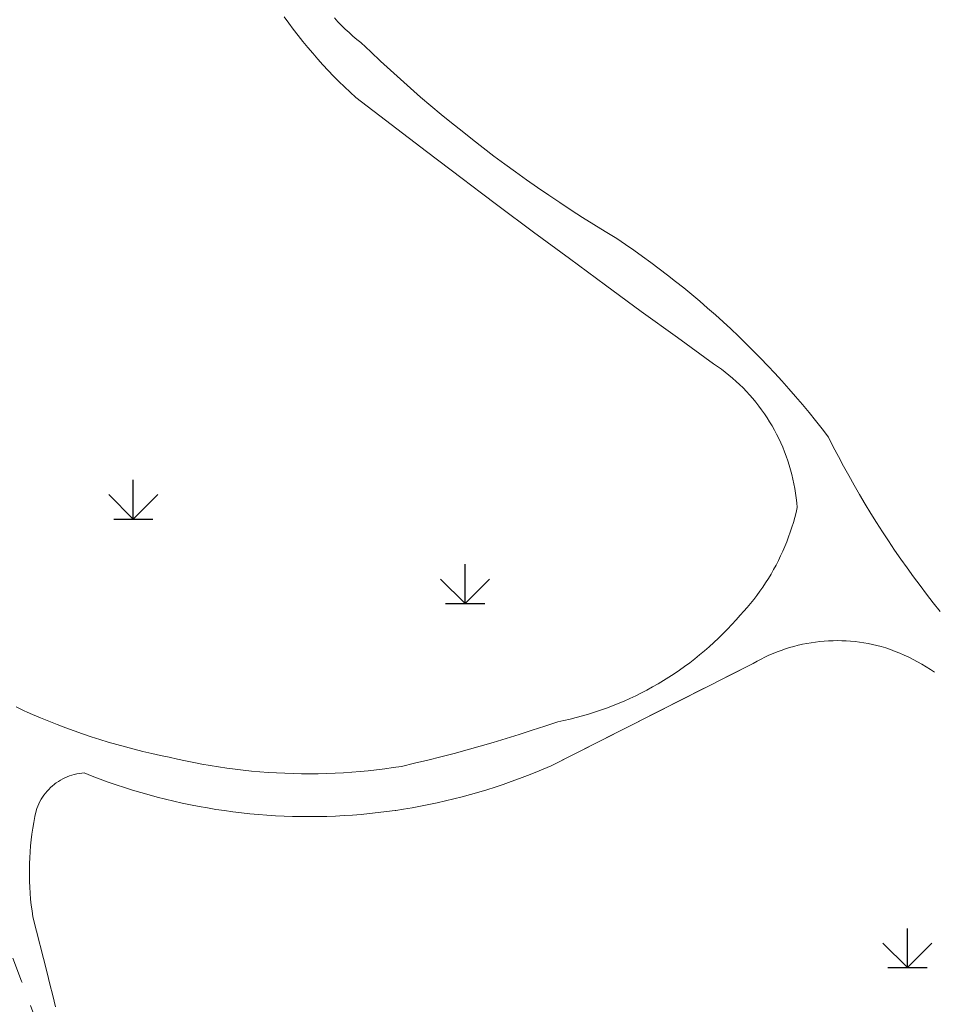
# Model space of a CAD drawing. Extents: x 39508475 to 39522402, y 3783947 to 3795549.
# Tile 192 of 256: x 39518604 to 39518641, y 3790618 to 3790658. Entities that reach past the tile are written whole.
import ezdxf

# ---------------------------------------------------------------- set-up
doc = ezdxf.new("R2010")
doc.units = 0
doc.linetypes.add('X0', pattern=[4, 3, -1])
doc.linetypes.add('X6', pattern=[2, 1, -1])
doc.layers.get('0').update_dxf_attribs({"linetype": 'CONTINUOUS'})
for name, color, linetype in [('DLSS', 4, 'CONTINUOUS'), ('JCDL_ZBM', 3, 'CONTINUOUS'), ('ZBTZ', 3, 'CONTINUOUS')]:
    doc.layers.add(name, color=color, linetype=linetype)
doc.layers.add('JCDL_ZBX_F', color=7, linetype='CONTINUOUS', lineweight=0)

# ---------------------------------------------------------------- blocks, each defined once
blk = doc.blocks.new('gc124')
for p, q in [((0, 0), (0, 1.6)), ((-1, 1), (0, 0)), ((0, 0), (1, 1)), ((-0.8, 0), (0.8, 0))]:
    blk.add_line(p, q)

msp = doc.modelspace()

# ---------------------------------------------------------------- linework, layer by layer
at = {"layer": 'DLSS', "color": 114, "linetype": 'X0', "lineweight": 0, "true_color": 0x009944}
for points in [[(39518614.62019, 3790657.85269), (39518614.80435, 3790657.59725), (39518614.99247, 3790657.34472), (39518615.1845, 3790657.09515), (39518615.3804, 3790656.8486), (39518615.58012, 3790656.60514), (39518615.78361, 3790656.36482), (39518615.99082, 3790656.1277), (39518616.20171, 3790655.89384), (39518616.41621, 3790655.66329), (39518616.63427, 3790655.43612), (39518616.85586, 3790655.21237), (39518617.0809, 3790654.9921), (39518617.30935, 3790654.77537), (39518617.54142, 3790654.56252), (39518618.98519, 3790653.45435), (39518620.43286, 3790652.35128), (39518621.88411, 3790651.25292), (39518622.66824, 3790650.66317), (39518623.33893, 3790650.1593), (39518624.7973, 3790649.07041), (39518626.25921, 3790647.98628), (39518627.72464, 3790646.90691), (39518629.19357, 3790645.83232), (39518630.666, 3790644.76251), (39518632.14218, 3790643.6979), (39518632.30332, 3790643.5877), (39518632.46139, 3790643.47312), (39518632.61651, 3790643.35458), (39518632.76858, 3790643.23216), (39518632.91751, 3790643.10594), (39518633.0632, 3790642.97599), (39518633.20556, 3790642.8424), (39518633.34449, 3790642.70525), (39518633.47992, 3790642.56463), (39518633.61174, 3790642.42063), (39518633.73988, 3790642.27335), (39518633.86426, 3790642.12288), (39518633.98479, 3790641.96931), (39518634.10141, 3790641.81274), (39518634.21403, 3790641.65327), (39518634.32258, 3790641.49101), (39518634.42699, 3790641.32605), (39518634.5272, 3790641.15851), (39518634.62314, 3790640.98848), (39518634.71475, 3790640.81609), (39518634.80198, 3790640.64143), (39518634.88438, 3790640.46447), (39518634.88476, 3790640.46463), (39518634.96305, 3790640.28579), (39518635.03679, 3790640.10502), (39518635.10593, 3790639.92246), (39518635.17044, 3790639.7382), (39518635.23027, 3790639.55237), (39518635.28538, 3790639.36508), (39518635.33574, 3790639.17646), (39518635.38132, 3790638.98663), (39518635.42208, 3790638.79571), (39518635.458, 3790638.60382), (39518635.48906, 3790638.41108), (39518635.51524, 3790638.21762), (39518635.53651, 3790638.02356), (39518635.55247, 3790637.82899), (39518635.50526, 3790637.62503), (39518635.45314, 3790637.42227), (39518635.39651, 3790637.22072), (39518635.33539, 3790637.02049), (39518635.26981, 3790636.82167), (39518635.19981, 3790636.62436), (39518635.12543, 3790636.42867), (39518635.0467, 3790636.23469), (39518634.96365, 3790636.04251), (39518634.95152, 3790636.01634), (39518634.87634, 3790635.85223), (39518634.7848, 3790635.66395), (39518634.68908, 3790635.47776), (39518634.58923, 3790635.29375), (39518634.48529, 3790635.11202), (39518634.37733, 3790634.93265), (39518634.26539, 3790634.75573), (39518634.14952, 3790634.58136), (39518634.0298, 3790634.40962), (39518633.90627, 3790634.2406), (39518633.77899, 3790634.07437), (39518633.64804, 3790633.91103), (39518633.51348, 3790633.75065), (39518633.37537, 3790633.59332), (39518633.23349, 3790633.43937), (39518633.06395, 3790633.24397), (39518632.89026, 3790633.05224), (39518632.71282, 3790632.86397), (39518632.5317, 3790632.67924), (39518632.34697, 3790632.49813), (39518632.1587, 3790632.32069), (39518631.96697, 3790632.14701), (39518631.77184, 3790631.97714), (39518631.5734, 3790631.81116), (39518631.37172, 3790631.64913), (39518631.16688, 3790631.49111), (39518630.95897, 3790631.33716), (39518630.74805, 3790631.18735), (39518630.53399, 3790631.04208), (39518630.53422, 3790631.04173), (39518630.31756, 3790630.90036), (39518630.09815, 3790630.76329), (39518629.87607, 3790630.63058), (39518629.65142, 3790630.50228), (39518629.42428, 3790630.37844), (39518629.19474, 3790630.25911), (39518628.96289, 3790630.14432), (39518628.72882, 3790630.03414), (39518628.49262, 3790629.92861), (39518628.25439, 3790629.82775), (39518628.01421, 3790629.73161), (39518627.77218, 3790629.64024), (39518627.52839, 3790629.55366), (39518627.28294, 3790629.47191), (39518627.03592, 3790629.39502), (39518626.78744, 3790629.32302), (39518626.53758, 3790629.25593), (39518626.28645, 3790629.1938), (39518626.03414, 3790629.13663), (39518625.78067, 3790629.08487), (39518625.25733, 3790628.9065), (39518624.73229, 3790628.73323), (39518624.32709, 3790628.60353), (39518624.2057, 3790628.5647), (39518623.67762, 3790628.40092), (39518623.14808, 3790628.24189), (39518622.61714, 3790628.08764), (39518622.08483, 3790627.93817), (39518621.5512, 3790627.79349), (39518621.01628, 3790627.65363), (39518620.48013, 3790627.51858), (39518619.94278, 3790627.38837), (39518619.4042, 3790627.2634), (39518619.06741, 3790627.21136), (39518618.72987, 3790627.16451), (39518618.39169, 3790627.12246), (39518618.05295, 3790627.08521), (39518617.71371, 3790627.05279), (39518617.37405, 3790627.02518), (39518617.03403, 3790627.00241), (39518616.69372, 3790626.98447), (39518616.35319, 3790626.97136), (39518616.01251, 3790626.96309), (39518615.67174, 3790626.95967), (39518615.33097, 3790626.96149), (39518615.33096, 3790626.96108), (39518614.99024, 3790626.96734), (39518614.64963, 3790626.97844), (39518614.30922, 3790626.99437), (39518613.96907, 3790627.01514), (39518613.62925, 3790627.04074), (39518613.28983, 3790627.07117), (39518612.95088, 3790627.10641), (39518612.61246, 3790627.14647), (39518612.27464, 3790627.19133), (39518611.9375, 3790627.24098), (39518611.60109, 3790627.29542), (39518611.26549, 3790627.35464), (39518610.93077, 3790627.41861), (39518610.59698, 3790627.48734), (39518610.26421, 3790627.5608), (39518609.93262, 3790627.63937), (39518609.57331, 3790627.71226), (39518609.21511, 3790627.79042), (39518608.858, 3790627.87343), (39518608.50206, 3790627.96129), (39518608.14734, 3790628.05396), (39518607.7939, 3790628.15144), (39518607.44183, 3790628.25371), (39518607.09117, 3790628.36074), (39518606.742, 3790628.47252), (39518606.39437, 3790628.58903), (39518606.04836, 3790628.71024), (39518605.70403, 3790628.83614), (39518605.36144, 3790628.9667), (39518605.02065, 3790629.1019), (39518604.68172, 3790629.24171), (39518604.34472, 3790629.3861), (39518604.13794, 3790629.47785), (39518604.00972, 3790629.53505), (39518603.67676, 3790629.68854)], [(39518604.952, 3790618.839), (39518604.36423, 3790621.1228), (39518604.32894, 3790621.36227), (39518604.29899, 3790621.60248), (39518604.27399, 3790621.84324), (39518604.25396, 3790622.08447), (39518604.2389, 3790622.32607), (39518604.22883, 3790622.56792), (39518604.22373, 3790622.80993), (39518604.22361, 3790623.05199), (39518604.22742, 3790623.2415), (39518604.22849, 3790623.294), (39518604.23834, 3790623.53586), (39518604.25317, 3790623.77746), (39518604.27298, 3790624.01871), (39518604.29774, 3790624.2595), (39518604.32747, 3790624.49973), (39518604.36213, 3790624.7393), (39518604.40172, 3790624.9781), (39518604.44622, 3790625.21604), (39518604.49601, 3790625.45292), (39518604.52848, 3790625.54951), (39518604.56575, 3790625.64437), (39518604.60734, 3790625.73741), (39518604.65319, 3790625.82843), (39518604.70319, 3790625.91724), (39518604.75723, 3790626.00365), (39518604.8152, 3790626.08747), (39518604.87698, 3790626.16853), (39518604.94243, 3790626.24665), (39518605.01141, 3790626.32167), (39518605.08379, 3790626.39343), (39518605.15939, 3790626.46177), (39518605.23807, 3790626.52655), (39518605.28043, 3790626.55851), (39518605.31965, 3790626.58763), (39518605.40397, 3790626.64489), (39518605.49083, 3790626.69819), (39518605.58007, 3790626.74743), (39518605.67148, 3790626.7925), (39518605.76487, 3790626.8333), (39518605.86004, 3790626.86975), (39518605.95679, 3790626.90177), (39518606.05492, 3790626.9293), (39518606.15422, 3790626.95226), (39518606.25446, 3790626.97063), (39518606.35545, 3790626.98434), (39518606.45699, 3790626.993), (39518606.78186, 3790626.86414), (39518607.10867, 3790626.74031), (39518607.43722, 3790626.62115), (39518607.76743, 3790626.50668), (39518608.09924, 3790626.39693), (39518608.43258, 3790626.29192), (39518608.76738, 3790626.19167), (39518609.10358, 3790626.0962), (39518609.4411, 3790626.00553), (39518609.77988, 3790625.91968), (39518610.11985, 3790625.83867), (39518610.46094, 3790625.76251), (39518610.80308, 3790625.69121), (39518611.1462, 3790625.6248), (39518611.49024, 3790625.56328), (39518611.83511, 3790625.50668), (39518612.18076, 3790625.45499), (39518612.5271, 3790625.40823), (39518612.87408, 3790625.36641), (39518613.22162, 3790625.32954), (39518613.56965, 3790625.29763), (39518613.9181, 3790625.27068), (39518614.26689, 3790625.2487), (39518614.61597, 3790625.23168), (39518614.96525, 3790625.21965), (39518615.31467, 3790625.21259), (39518615.66415, 3790625.21051), (39518616.01363, 3790625.21341), (39518616.36303, 3790625.2213), (39518616.71228, 3790625.23416), (39518617.06132, 3790625.25199), (39518617.41006, 3790625.27479), (39518617.75844, 3790625.30257), (39518618.10639, 3790625.3353), (39518618.45385, 3790625.37299), (39518618.80072, 3790625.41563), (39518619.14696, 3790625.4632), (39518619.16931, 3790625.46686), (39518619.49248, 3790625.5157), (39518619.83722, 3790625.57313), (39518620.18111, 3790625.63545), (39518620.52407, 3790625.70267), (39518620.86604, 3790625.77477), (39518621.20695, 3790625.85174), (39518621.54673, 3790625.93356), (39518621.88531, 3790626.02021), (39518622.22262, 3790626.11167), (39518622.55859, 3790626.20793), (39518622.89315, 3790626.30897), (39518623.22624, 3790626.41477), (39518623.55779, 3790626.5253), (39518623.88773, 3790626.64054), (39518624.216, 3790626.76048), (39518624.54252, 3790626.88508), (39518624.86724, 3790627.01432), (39518625.19008, 3790627.14817), (39518625.51081, 3790627.28699), (39518633.76307, 3790631.46563), (39518633.91933, 3790631.55484), (39518634.0781, 3790631.63953), (39518634.23906, 3790631.71996), (39518634.4021, 3790631.7961), (39518634.5671, 3790631.86787), (39518634.73395, 3790631.93524), (39518634.90253, 3790631.99816), (39518635.07272, 3790632.05658), (39518635.24441, 3790632.11046), (39518635.41746, 3790632.15975), (39518635.59176, 3790632.20444), (39518635.65827, 3790632.21979), (39518635.76719, 3790632.24448), (39518635.94362, 3790632.27985), (39518636.12092, 3790632.31052), (39518636.29898, 3790632.33647), (39518636.47766, 3790632.35769), (39518636.65685, 3790632.37415), (39518636.83641, 3790632.38585), (39518637.01621, 3790632.39278), (39518637.19614, 3790632.39492), (39518637.37606, 3790632.39229), (39518637.55584, 3790632.38489), (39518637.73537, 3790632.37271), (39518637.91451, 3790632.35576), (39518638.09314, 3790632.33407), (39518638.27112, 3790632.30764), (39518638.44835, 3790632.27649), (39518638.62468, 3790632.24065), (39518638.8, 3790632.20014), (39518638.97407, 3790632.1546), (39518639.16764, 3790632.09417), (39518639.35943, 3790632.02828), (39518639.54943, 3790631.95741), (39518639.73752, 3790631.8816), (39518639.92357, 3790631.80091), (39518640.10744, 3790631.71539), (39518640.28902, 3790631.62509), (39518640.46818, 3790631.53009), (39518640.6448, 3790631.43044), (39518640.81875, 3790631.32622), (39518640.98993, 3790631.21749), (39518641.15821, 3790631.10433)], [(39518605.29338, 3790617.45469), (39518605.17492, 3790617.91497), (39518605.061, 3790618.37639), (39518604.952, 3790618.839)]]:
    msp.add_lwpolyline(points, dxfattribs=at)
at = {"layer": 'DLSS', "linetype": 'X6', "lineweight": 0}
for points in [[(39518616.67048, 3790657.80806), (39518616.81488, 3790657.65361), (39518616.96277, 3790657.5025), (39518617.11406, 3790657.3548), (39518617.2687, 3790657.21061), (39518617.42657, 3790657.06996), (39518617.58762, 3790656.93297), (39518617.75199, 3790656.8), (39518618.14881, 3790656.42055), (39518618.54946, 3790656.0452), (39518618.95364, 3790655.67362), (39518619.36132, 3790655.30587), (39518619.77244, 3790654.94198), (39518620.18697, 3790654.58199), (39518620.60488, 3790654.22594), (39518621.02612, 3790653.87382), (39518621.45068, 3790653.5257), (39518621.87849, 3790653.1816), (39518622.30953, 3790652.84155), (39518622.74375, 3790652.50558), (39518623.18113, 3790652.17371), (39518623.62162, 3790651.84599), (39518624.06517, 3790651.52244), (39518624.51176, 3790651.20307), (39518624.96135, 3790650.88794), (39518625.41387, 3790650.57707), (39518625.86932, 3790650.27047), (39518626.32763, 3790649.96817), (39518626.78877, 3790649.67022), (39518627.25271, 3790649.37662), (39518627.71939, 3790649.08742), (39518628.189, 3790648.80301), (39518628.54148, 3790648.5659), (39518628.8909, 3790648.32427), (39518629.23743, 3790648.07854), (39518629.58102, 3790647.8287), (39518629.92163, 3790647.57482), (39518630.25919, 3790647.31691), (39518630.59368, 3790647.05502), (39518630.92505, 3790646.7892), (39518631.25324, 3790646.51945), (39518631.57821, 3790646.24584), (39518631.89992, 3790645.9684), (39518632.21831, 3790645.68716), (39518632.53335, 3790645.40217), (39518632.84498, 3790645.11347), (39518633.15319, 3790644.82107), (39518633.45789, 3790644.52506), (39518633.75908, 3790644.22547), (39518634.05667, 3790643.92232), (39518634.35067, 3790643.61566), (39518634.641, 3790643.30555), (39518634.92764, 3790642.992), (39518635.21054, 3790642.67509), (39518635.48968, 3790642.35485), (39518635.765, 3790642.03131), (39518636.03645, 3790641.70454), (39518636.30402, 3790641.37458), (39518636.56767, 3790641.04147), (39518636.82699, 3790640.705), (39518637.02792, 3790640.30701), (39518637.23365, 3790639.91148), (39518637.44381, 3790639.51829), (39518637.65837, 3790639.12747), (39518637.87727, 3790638.73909), (39518638.10053, 3790638.35318), (39518638.3281, 3790637.9698), (39518638.55995, 3790637.589), (39518638.79606, 3790637.21082), (39518639.03638, 3790636.83529), (39518639.2809, 3790636.4625), (39518639.5296, 3790636.09247), (39518639.78241, 3790635.72525), (39518640.03932, 3790635.36089), (39518640.30031, 3790634.99944), (39518640.56533, 3790634.64091), (39518640.83436, 3790634.28539), (39518641.10735, 3790633.93291), (39518641.38427, 3790633.5835)], [(39518616.67048, 3790657.80806), (39518616.81488, 3790657.65361), (39518616.96277, 3790657.5025), (39518617.11406, 3790657.3548), (39518617.2687, 3790657.21061), (39518617.42657, 3790657.06996), (39518617.58762, 3790656.93297), (39518617.75199, 3790656.8), (39518618.14881, 3790656.42055), (39518618.54946, 3790656.0452), (39518618.95364, 3790655.67362), (39518619.36132, 3790655.30587), (39518619.77244, 3790654.94198), (39518620.18697, 3790654.58199), (39518620.60488, 3790654.22594), (39518621.02612, 3790653.87382), (39518621.45068, 3790653.5257), (39518621.87849, 3790653.1816), (39518622.30953, 3790652.84155), (39518622.74375, 3790652.50558), (39518623.18113, 3790652.17371), (39518623.62162, 3790651.84599), (39518624.06517, 3790651.52244), (39518624.51176, 3790651.20307), (39518624.96135, 3790650.88794), (39518625.41387, 3790650.57707), (39518625.86932, 3790650.27047), (39518626.32763, 3790649.96817), (39518626.78877, 3790649.67022), (39518627.25271, 3790649.37662), (39518627.71939, 3790649.08742), (39518628.189, 3790648.80301), (39518628.54148, 3790648.5659), (39518628.8909, 3790648.32427), (39518629.23743, 3790648.07854), (39518629.58102, 3790647.8287), (39518629.92163, 3790647.57482), (39518630.25919, 3790647.31691), (39518630.59368, 3790647.05502), (39518630.92505, 3790646.7892), (39518631.25324, 3790646.51945), (39518631.57821, 3790646.24584), (39518631.89992, 3790645.9684), (39518632.21831, 3790645.68716), (39518632.53335, 3790645.40217), (39518632.84498, 3790645.11347), (39518633.15319, 3790644.82107), (39518633.45789, 3790644.52506), (39518633.75908, 3790644.22547), (39518634.05667, 3790643.92232), (39518634.35067, 3790643.61566), (39518634.641, 3790643.30555), (39518634.92764, 3790642.992), (39518635.21054, 3790642.67509), (39518635.48968, 3790642.35485), (39518635.765, 3790642.03131), (39518636.03645, 3790641.70454), (39518636.30402, 3790641.37458), (39518636.56767, 3790641.04147), (39518636.82699, 3790640.705), (39518637.02792, 3790640.30701), (39518637.23365, 3790639.91148), (39518637.44381, 3790639.51829), (39518637.65837, 3790639.12747), (39518637.87727, 3790638.73909), (39518638.10053, 3790638.35318), (39518638.3281, 3790637.9698), (39518638.55995, 3790637.589), (39518638.79606, 3790637.21082), (39518639.03638, 3790636.83529), (39518639.2809, 3790636.4625), (39518639.5296, 3790636.09247), (39518639.78241, 3790635.72525), (39518640.03932, 3790635.36089), (39518640.30031, 3790634.99944), (39518640.56533, 3790634.64091), (39518640.83436, 3790634.28539), (39518641.10735, 3790633.93291), (39518641.38427, 3790633.5835)], [(39518604.62291, 3790616.56221), (39518603.897, 3790618.50001), (39518602.77829, 3790621.48824)]]:
    msp.add_lwpolyline(points, dxfattribs=at)
at = {"layer": 'JCDL_ZBM', "linetype": 'Continuous', "lineweight": 0}
for points in [[(39518614.62019, 3790657.85269), (39518614.80435, 3790657.59725), (39518614.99247, 3790657.34472), (39518615.1845, 3790657.09515), (39518615.3804, 3790656.8486), (39518615.58012, 3790656.60514), (39518615.78361, 3790656.36482), (39518615.99082, 3790656.1277), (39518616.20171, 3790655.89384), (39518616.41621, 3790655.66329), (39518616.63427, 3790655.43612), (39518616.85586, 3790655.21237), (39518617.0809, 3790654.9921), (39518617.30935, 3790654.77537), (39518617.54142, 3790654.56252), (39518618.98519, 3790653.45435), (39518620.43286, 3790652.35128), (39518621.88411, 3790651.25292), (39518622.66824, 3790650.66317), (39518623.33893, 3790650.1593), (39518624.7973, 3790649.07041), (39518626.25921, 3790647.98628), (39518627.72464, 3790646.90691), (39518629.19357, 3790645.83232), (39518630.666, 3790644.76251), (39518632.14218, 3790643.6979), (39518632.30332, 3790643.5877), (39518632.46139, 3790643.47312), (39518632.61651, 3790643.35458), (39518632.76858, 3790643.23216), (39518632.91751, 3790643.10594), (39518633.0632, 3790642.97599), (39518633.20556, 3790642.8424), (39518633.34449, 3790642.70525), (39518633.47992, 3790642.56463), (39518633.61174, 3790642.42063), (39518633.73988, 3790642.27335), (39518633.86426, 3790642.12288), (39518633.98479, 3790641.96931), (39518634.10141, 3790641.81274), (39518634.21403, 3790641.65327), (39518634.32258, 3790641.49101), (39518634.42699, 3790641.32605), (39518634.5272, 3790641.15851), (39518634.62314, 3790640.98848), (39518634.71475, 3790640.81609), (39518634.80198, 3790640.64143), (39518634.88438, 3790640.46447), (39518634.88476, 3790640.46463), (39518634.96305, 3790640.28579), (39518635.03679, 3790640.10502), (39518635.10593, 3790639.92246), (39518635.17044, 3790639.7382), (39518635.23027, 3790639.55237), (39518635.28538, 3790639.36508), (39518635.33574, 3790639.17646), (39518635.38132, 3790638.98663), (39518635.42208, 3790638.79571), (39518635.458, 3790638.60382), (39518635.48906, 3790638.41108), (39518635.51524, 3790638.21762), (39518635.53651, 3790638.02356), (39518635.55247, 3790637.82899), (39518635.50526, 3790637.62503), (39518635.45314, 3790637.42227), (39518635.39651, 3790637.22072), (39518635.33539, 3790637.02049), (39518635.26981, 3790636.82167), (39518635.19981, 3790636.62436), (39518635.12543, 3790636.42867), (39518635.0467, 3790636.23469), (39518634.96365, 3790636.04251), (39518634.95152, 3790636.01634), (39518634.87634, 3790635.85223), (39518634.7848, 3790635.66395), (39518634.68908, 3790635.47776), (39518634.58923, 3790635.29375), (39518634.48529, 3790635.11202), (39518634.37733, 3790634.93265), (39518634.26539, 3790634.75573), (39518634.14952, 3790634.58136), (39518634.0298, 3790634.40962), (39518633.90627, 3790634.2406), (39518633.77899, 3790634.07437), (39518633.64804, 3790633.91103), (39518633.51348, 3790633.75065), (39518633.37537, 3790633.59332), (39518633.23349, 3790633.43937), (39518633.06395, 3790633.24397), (39518632.89026, 3790633.05224), (39518632.71282, 3790632.86397), (39518632.5317, 3790632.67924), (39518632.34697, 3790632.49813), (39518632.1587, 3790632.32069), (39518631.96697, 3790632.14701), (39518631.77184, 3790631.97714), (39518631.5734, 3790631.81116), (39518631.37172, 3790631.64913), (39518631.16688, 3790631.49111), (39518630.95897, 3790631.33716), (39518630.74805, 3790631.18735), (39518630.53399, 3790631.04208), (39518630.53422, 3790631.04173), (39518630.31756, 3790630.90036), (39518630.09815, 3790630.76329), (39518629.87607, 3790630.63058), (39518629.65142, 3790630.50228), (39518629.42428, 3790630.37844), (39518629.19474, 3790630.25911), (39518628.96289, 3790630.14432), (39518628.72882, 3790630.03414), (39518628.49262, 3790629.92861), (39518628.25439, 3790629.82775), (39518628.01421, 3790629.73161), (39518627.77218, 3790629.64024), (39518627.52839, 3790629.55366), (39518627.28294, 3790629.47191), (39518627.03592, 3790629.39502), (39518626.78744, 3790629.32302), (39518626.53758, 3790629.25593), (39518626.28645, 3790629.1938), (39518626.03414, 3790629.13663), (39518625.78067, 3790629.08487), (39518625.25733, 3790628.9065), (39518624.73229, 3790628.73323), (39518624.32709, 3790628.60353), (39518624.2057, 3790628.5647), (39518623.67762, 3790628.40092), (39518623.14808, 3790628.24189), (39518622.61714, 3790628.08764), (39518622.08483, 3790627.93817), (39518621.5512, 3790627.79349), (39518621.01628, 3790627.65363), (39518620.48013, 3790627.51858), (39518619.94278, 3790627.38837), (39518619.4042, 3790627.2634), (39518619.06741, 3790627.21136), (39518618.72987, 3790627.16451), (39518618.39169, 3790627.12246), (39518618.05295, 3790627.08521), (39518617.71371, 3790627.05279), (39518617.37405, 3790627.02518), (39518617.03403, 3790627.00241), (39518616.69372, 3790626.98447), (39518616.35319, 3790626.97136), (39518616.01251, 3790626.96309), (39518615.67174, 3790626.95967), (39518615.33097, 3790626.96149), (39518615.33096, 3790626.96108), (39518614.99024, 3790626.96734), (39518614.64963, 3790626.97844), (39518614.30922, 3790626.99437), (39518613.96907, 3790627.01514), (39518613.62925, 3790627.04074), (39518613.28983, 3790627.07117), (39518612.95088, 3790627.10641), (39518612.61246, 3790627.14647), (39518612.27464, 3790627.19133), (39518611.9375, 3790627.24098), (39518611.60109, 3790627.29542), (39518611.26549, 3790627.35464), (39518610.93077, 3790627.41861), (39518610.59698, 3790627.48734), (39518610.26421, 3790627.5608), (39518609.93262, 3790627.63937), (39518609.57331, 3790627.71226), (39518609.21511, 3790627.79042), (39518608.858, 3790627.87343), (39518608.50206, 3790627.96129), (39518608.14734, 3790628.05396), (39518607.7939, 3790628.15144), (39518607.44183, 3790628.25371), (39518607.09117, 3790628.36074), (39518606.742, 3790628.47252), (39518606.39437, 3790628.58903), (39518606.04836, 3790628.71024), (39518605.70403, 3790628.83614), (39518605.36144, 3790628.9667), (39518605.02065, 3790629.1019), (39518604.68172, 3790629.24171), (39518604.34472, 3790629.3861), (39518604.13794, 3790629.47785), (39518604.00972, 3790629.53505), (39518603.67676, 3790629.68854)], [(39518641.38427, 3790633.5835), (39518641.10735, 3790633.93291), (39518640.83436, 3790634.28539), (39518640.56533, 3790634.64091), (39518640.30031, 3790634.99944), (39518640.03932, 3790635.36089), (39518639.78241, 3790635.72525), (39518639.5296, 3790636.09247), (39518639.2809, 3790636.4625), (39518639.03638, 3790636.83529), (39518638.79606, 3790637.21082), (39518638.55995, 3790637.589), (39518638.3281, 3790637.9698), (39518638.10053, 3790638.35318), (39518637.87727, 3790638.73909), (39518637.65837, 3790639.12747), (39518637.44381, 3790639.51829), (39518637.23365, 3790639.91148), (39518637.02792, 3790640.30701), (39518636.82699, 3790640.705), (39518636.56767, 3790641.04147), (39518636.30402, 3790641.37458), (39518636.03645, 3790641.70454), (39518635.765, 3790642.03131), (39518635.48968, 3790642.35485), (39518635.21054, 3790642.67509), (39518634.92764, 3790642.992), (39518634.641, 3790643.30555), (39518634.35067, 3790643.61566), (39518634.05667, 3790643.92232), (39518633.75908, 3790644.22547), (39518633.45789, 3790644.52506), (39518633.15319, 3790644.82107), (39518632.84498, 3790645.11347), (39518632.53335, 3790645.40217), (39518632.21831, 3790645.68716), (39518631.89992, 3790645.9684), (39518631.57821, 3790646.24584), (39518631.25324, 3790646.51945), (39518630.92505, 3790646.7892), (39518630.59368, 3790647.05502), (39518630.25919, 3790647.31691), (39518629.92163, 3790647.57482), (39518629.58102, 3790647.8287), (39518629.23743, 3790648.07854), (39518628.8909, 3790648.32427), (39518628.54148, 3790648.5659), (39518628.189, 3790648.80301), (39518627.71939, 3790649.08742), (39518627.25271, 3790649.37662), (39518626.78877, 3790649.67022), (39518626.32763, 3790649.96817), (39518625.86932, 3790650.27047), (39518625.41387, 3790650.57707), (39518624.96135, 3790650.88794), (39518624.51176, 3790651.20307), (39518624.06517, 3790651.52244), (39518623.62162, 3790651.84599), (39518623.18113, 3790652.17371), (39518622.74375, 3790652.50558), (39518622.30953, 3790652.84155), (39518621.87849, 3790653.1816), (39518621.45068, 3790653.5257), (39518621.02612, 3790653.87382), (39518620.60488, 3790654.22594), (39518620.18697, 3790654.58199), (39518619.77244, 3790654.94198), (39518619.36132, 3790655.30587), (39518618.95364, 3790655.67362), (39518618.54946, 3790656.0452), (39518618.14881, 3790656.42055), (39518617.75199, 3790656.8), (39518617.58762, 3790656.93297), (39518617.42657, 3790657.06996), (39518617.2687, 3790657.21061), (39518617.11406, 3790657.3548), (39518616.96277, 3790657.5025), (39518616.81488, 3790657.65361), (39518616.67048, 3790657.80806)], [(39518641.38427, 3790633.5835), (39518641.10735, 3790633.93291), (39518640.83436, 3790634.28539), (39518640.56533, 3790634.64091), (39518640.30031, 3790634.99944), (39518640.03932, 3790635.36089), (39518639.78241, 3790635.72525), (39518639.5296, 3790636.09247), (39518639.2809, 3790636.4625), (39518639.03638, 3790636.83529), (39518638.79606, 3790637.21082), (39518638.55995, 3790637.589), (39518638.3281, 3790637.9698), (39518638.10053, 3790638.35318), (39518637.87727, 3790638.73909), (39518637.65837, 3790639.12747), (39518637.44381, 3790639.51829), (39518637.23365, 3790639.91148), (39518637.02792, 3790640.30701), (39518636.82699, 3790640.705), (39518636.56767, 3790641.04147), (39518636.30402, 3790641.37458), (39518636.03645, 3790641.70454), (39518635.765, 3790642.03131), (39518635.48968, 3790642.35485), (39518635.21054, 3790642.67509), (39518634.92764, 3790642.992), (39518634.641, 3790643.30555), (39518634.35067, 3790643.61566), (39518634.05667, 3790643.92232), (39518633.75908, 3790644.22547), (39518633.45789, 3790644.52506), (39518633.15319, 3790644.82107), (39518632.84498, 3790645.11347), (39518632.53335, 3790645.40217), (39518632.21831, 3790645.68716), (39518631.89992, 3790645.9684), (39518631.57821, 3790646.24584), (39518631.25324, 3790646.51945), (39518630.92505, 3790646.7892), (39518630.59368, 3790647.05502), (39518630.25919, 3790647.31691), (39518629.92163, 3790647.57482), (39518629.58102, 3790647.8287), (39518629.23743, 3790648.07854), (39518628.8909, 3790648.32427), (39518628.54148, 3790648.5659), (39518628.189, 3790648.80301), (39518627.71939, 3790649.08742), (39518627.25271, 3790649.37662), (39518626.78877, 3790649.67022), (39518626.32763, 3790649.96817), (39518625.86932, 3790650.27047), (39518625.41387, 3790650.57707), (39518624.96135, 3790650.88794), (39518624.51176, 3790651.20307), (39518624.06517, 3790651.52244), (39518623.62162, 3790651.84599), (39518623.18113, 3790652.17371), (39518622.74375, 3790652.50558), (39518622.30953, 3790652.84155), (39518621.87849, 3790653.1816), (39518621.45068, 3790653.5257), (39518621.02612, 3790653.87382), (39518620.60488, 3790654.22594), (39518620.18697, 3790654.58199), (39518619.77244, 3790654.94198), (39518619.36132, 3790655.30587), (39518618.95364, 3790655.67362), (39518618.54946, 3790656.0452), (39518618.14881, 3790656.42055), (39518617.75199, 3790656.8), (39518617.58762, 3790656.93297), (39518617.42657, 3790657.06996), (39518617.2687, 3790657.21061), (39518617.11406, 3790657.3548), (39518616.96277, 3790657.5025), (39518616.81488, 3790657.65361), (39518616.67048, 3790657.80806)], [(39518604.36423, 3790621.1228), (39518604.32894, 3790621.36227), (39518604.29899, 3790621.60248), (39518604.27399, 3790621.84324), (39518604.25396, 3790622.08447), (39518604.2389, 3790622.32607), (39518604.22883, 3790622.56792), (39518604.22373, 3790622.80993), (39518604.22361, 3790623.05199), (39518604.22742, 3790623.2415), (39518604.22849, 3790623.294), (39518604.23834, 3790623.53586), (39518604.25317, 3790623.77746), (39518604.27298, 3790624.01871), (39518604.29774, 3790624.2595), (39518604.32747, 3790624.49973), (39518604.36213, 3790624.7393), (39518604.40172, 3790624.9781), (39518604.44622, 3790625.21604), (39518604.49601, 3790625.45292), (39518604.52848, 3790625.54951), (39518604.56575, 3790625.64437), (39518604.60734, 3790625.73741), (39518604.65319, 3790625.82843), (39518604.70319, 3790625.91724), (39518604.75723, 3790626.00365), (39518604.8152, 3790626.08747), (39518604.87698, 3790626.16853), (39518604.94243, 3790626.24665), (39518605.01141, 3790626.32167), (39518605.08379, 3790626.39343), (39518605.15939, 3790626.46177), (39518605.23807, 3790626.52655), (39518605.28043, 3790626.55851), (39518605.31965, 3790626.58763), (39518605.40397, 3790626.64489), (39518605.49083, 3790626.69819), (39518605.58007, 3790626.74743), (39518605.67148, 3790626.7925), (39518605.76487, 3790626.8333), (39518605.86004, 3790626.86975), (39518605.95679, 3790626.90177), (39518606.05492, 3790626.9293), (39518606.15422, 3790626.95226), (39518606.25446, 3790626.97063), (39518606.35545, 3790626.98434), (39518606.45699, 3790626.993), (39518606.78186, 3790626.86414), (39518607.10867, 3790626.74031), (39518607.43722, 3790626.62115), (39518607.76743, 3790626.50668), (39518608.09924, 3790626.39693), (39518608.43258, 3790626.29192), (39518608.76738, 3790626.19167), (39518609.10358, 3790626.0962), (39518609.4411, 3790626.00553), (39518609.77988, 3790625.91968), (39518610.11985, 3790625.83867), (39518610.46094, 3790625.76251), (39518610.80308, 3790625.69121), (39518611.1462, 3790625.6248), (39518611.49024, 3790625.56328), (39518611.83511, 3790625.50668), (39518612.18076, 3790625.45499), (39518612.5271, 3790625.40823), (39518612.87408, 3790625.36641), (39518613.22162, 3790625.32954), (39518613.56965, 3790625.29763), (39518613.9181, 3790625.27068), (39518614.26689, 3790625.2487), (39518614.61597, 3790625.23168), (39518614.96525, 3790625.21965), (39518615.31467, 3790625.21259), (39518615.66415, 3790625.21051), (39518616.01363, 3790625.21341), (39518616.36303, 3790625.2213), (39518616.71228, 3790625.23416), (39518617.06132, 3790625.25199), (39518617.41006, 3790625.27479), (39518617.75844, 3790625.30257), (39518618.10639, 3790625.3353), (39518618.45385, 3790625.37299), (39518618.80072, 3790625.41563), (39518619.14696, 3790625.4632), (39518619.16931, 3790625.46686), (39518619.49248, 3790625.5157), (39518619.83722, 3790625.57313), (39518620.18111, 3790625.63545), (39518620.52407, 3790625.70267), (39518620.86604, 3790625.77477), (39518621.20695, 3790625.85174), (39518621.54673, 3790625.93356), (39518621.88531, 3790626.02021), (39518622.22262, 3790626.11167), (39518622.55859, 3790626.20793), (39518622.89315, 3790626.30897), (39518623.22624, 3790626.41477), (39518623.55779, 3790626.5253), (39518623.88773, 3790626.64054), (39518624.216, 3790626.76048), (39518624.54252, 3790626.88508), (39518624.86724, 3790627.01432), (39518625.19008, 3790627.14817), (39518625.51081, 3790627.28699), (39518633.76307, 3790631.46563), (39518633.91933, 3790631.55484), (39518634.0781, 3790631.63953), (39518634.23906, 3790631.71996), (39518634.4021, 3790631.7961), (39518634.5671, 3790631.86787), (39518634.73395, 3790631.93524), (39518634.90253, 3790631.99816), (39518635.07272, 3790632.05658), (39518635.24441, 3790632.11046), (39518635.41746, 3790632.15975), (39518635.59176, 3790632.20444), (39518635.65827, 3790632.21979), (39518635.76719, 3790632.24448), (39518635.94362, 3790632.27985), (39518636.12092, 3790632.31052), (39518636.29898, 3790632.33647), (39518636.47766, 3790632.35769), (39518636.65685, 3790632.37415), (39518636.83641, 3790632.38585), (39518637.01621, 3790632.39278), (39518637.19614, 3790632.39492), (39518637.37606, 3790632.39229), (39518637.55584, 3790632.38489), (39518637.73537, 3790632.37271), (39518637.91451, 3790632.35576), (39518638.09314, 3790632.33407), (39518638.27112, 3790632.30764), (39518638.44835, 3790632.27649), (39518638.62468, 3790632.24065), (39518638.8, 3790632.20014), (39518638.97407, 3790632.1546), (39518639.16764, 3790632.09417), (39518639.35943, 3790632.02828), (39518639.54943, 3790631.95741), (39518639.73752, 3790631.8816), (39518639.92357, 3790631.80091), (39518640.10744, 3790631.71539), (39518640.28902, 3790631.62509), (39518640.46818, 3790631.53009), (39518640.6448, 3790631.43044), (39518640.81875, 3790631.32622), (39518640.98993, 3790631.21749), (39518641.15821, 3790631.10433)], [(39518605.29338, 3790617.45469), (39518605.17492, 3790617.91497), (39518605.061, 3790618.37639), (39518604.952, 3790618.839), (39518604.36423, 3790621.1228)]]:
    msp.add_lwpolyline(points, dxfattribs=at)
at = {"layer": 'JCDL_ZBX_F', "color": 114, "linetype": 'X0', "lineweight": 0, "true_color": 0x009944}
for points in [[(39518614.62019, 3790657.85269), (39518614.80435, 3790657.59725), (39518614.99247, 3790657.34472), (39518615.1845, 3790657.09515), (39518615.3804, 3790656.8486), (39518615.58012, 3790656.60514), (39518615.78361, 3790656.36482), (39518615.99082, 3790656.1277), (39518616.20171, 3790655.89384), (39518616.41621, 3790655.66329), (39518616.63427, 3790655.43612), (39518616.85586, 3790655.21237), (39518617.0809, 3790654.9921), (39518617.30935, 3790654.77537), (39518617.54142, 3790654.56252), (39518618.98519, 3790653.45435), (39518620.43286, 3790652.35128), (39518621.88411, 3790651.25292), (39518622.66824, 3790650.66317), (39518623.33893, 3790650.1593), (39518624.7973, 3790649.07041), (39518626.25921, 3790647.98628), (39518627.72464, 3790646.90691), (39518629.19357, 3790645.83232), (39518630.666, 3790644.76251), (39518632.14218, 3790643.6979), (39518632.30332, 3790643.5877), (39518632.46139, 3790643.47312), (39518632.61651, 3790643.35458), (39518632.76858, 3790643.23216), (39518632.91751, 3790643.10594), (39518633.0632, 3790642.97599), (39518633.20556, 3790642.8424), (39518633.34449, 3790642.70525), (39518633.47992, 3790642.56463), (39518633.61174, 3790642.42063), (39518633.73988, 3790642.27335), (39518633.86426, 3790642.12288), (39518633.98479, 3790641.96931), (39518634.10141, 3790641.81274), (39518634.21403, 3790641.65327), (39518634.32258, 3790641.49101), (39518634.42699, 3790641.32605), (39518634.5272, 3790641.15851), (39518634.62314, 3790640.98848), (39518634.71475, 3790640.81609), (39518634.80198, 3790640.64143), (39518634.88438, 3790640.46447), (39518634.88476, 3790640.46463), (39518634.96305, 3790640.28579), (39518635.03679, 3790640.10502), (39518635.10593, 3790639.92246), (39518635.17044, 3790639.7382), (39518635.23027, 3790639.55237), (39518635.28538, 3790639.36508), (39518635.33574, 3790639.17646), (39518635.38132, 3790638.98663), (39518635.42208, 3790638.79571), (39518635.458, 3790638.60382), (39518635.48906, 3790638.41108), (39518635.51524, 3790638.21762), (39518635.53651, 3790638.02356), (39518635.55247, 3790637.82899), (39518635.50526, 3790637.62503), (39518635.45314, 3790637.42227), (39518635.39651, 3790637.22072), (39518635.33539, 3790637.02049), (39518635.26981, 3790636.82167), (39518635.19981, 3790636.62436), (39518635.12543, 3790636.42867), (39518635.0467, 3790636.23469), (39518634.96365, 3790636.04251), (39518634.95152, 3790636.01634), (39518634.87634, 3790635.85223), (39518634.7848, 3790635.66395), (39518634.68908, 3790635.47776), (39518634.58923, 3790635.29375), (39518634.48529, 3790635.11202), (39518634.37733, 3790634.93265), (39518634.26539, 3790634.75573), (39518634.14952, 3790634.58136), (39518634.0298, 3790634.40962), (39518633.90627, 3790634.2406), (39518633.77899, 3790634.07437), (39518633.64804, 3790633.91103), (39518633.51348, 3790633.75065), (39518633.37537, 3790633.59332), (39518633.23349, 3790633.43937), (39518633.06395, 3790633.24397), (39518632.89026, 3790633.05224), (39518632.71282, 3790632.86397), (39518632.5317, 3790632.67924), (39518632.34697, 3790632.49813), (39518632.1587, 3790632.32069), (39518631.96697, 3790632.14701), (39518631.77184, 3790631.97714), (39518631.5734, 3790631.81116), (39518631.37172, 3790631.64913), (39518631.16688, 3790631.49111), (39518630.95897, 3790631.33716), (39518630.74805, 3790631.18735), (39518630.53399, 3790631.04208), (39518630.53422, 3790631.04173), (39518630.31756, 3790630.90036), (39518630.09815, 3790630.76329), (39518629.87607, 3790630.63058), (39518629.65142, 3790630.50228), (39518629.42428, 3790630.37844), (39518629.19474, 3790630.25911), (39518628.96289, 3790630.14432), (39518628.72882, 3790630.03414), (39518628.49262, 3790629.92861), (39518628.25439, 3790629.82775), (39518628.01421, 3790629.73161), (39518627.77218, 3790629.64024), (39518627.52839, 3790629.55366), (39518627.28294, 3790629.47191), (39518627.03592, 3790629.39502), (39518626.78744, 3790629.32302), (39518626.53758, 3790629.25593), (39518626.28645, 3790629.1938), (39518626.03414, 3790629.13663), (39518625.78067, 3790629.08487), (39518625.25733, 3790628.9065), (39518624.73229, 3790628.73323), (39518624.32709, 3790628.60353), (39518624.2057, 3790628.5647), (39518623.67762, 3790628.40092), (39518623.14808, 3790628.24189), (39518622.61714, 3790628.08764), (39518622.08483, 3790627.93817), (39518621.5512, 3790627.79349), (39518621.01628, 3790627.65363), (39518620.48013, 3790627.51858), (39518619.94278, 3790627.38837), (39518619.4042, 3790627.2634), (39518619.06741, 3790627.21136), (39518618.72987, 3790627.16451), (39518618.39169, 3790627.12246), (39518618.05295, 3790627.08521), (39518617.71371, 3790627.05279), (39518617.37405, 3790627.02518), (39518617.03403, 3790627.00241), (39518616.69372, 3790626.98447), (39518616.35319, 3790626.97136), (39518616.01251, 3790626.96309), (39518615.67174, 3790626.95967), (39518615.33097, 3790626.96149), (39518615.33096, 3790626.96108), (39518614.99024, 3790626.96734), (39518614.64963, 3790626.97844), (39518614.30922, 3790626.99437), (39518613.96907, 3790627.01514), (39518613.62925, 3790627.04074), (39518613.28983, 3790627.07117), (39518612.95088, 3790627.10641), (39518612.61246, 3790627.14647), (39518612.27464, 3790627.19133), (39518611.9375, 3790627.24098), (39518611.60109, 3790627.29542), (39518611.26549, 3790627.35464), (39518610.93077, 3790627.41861), (39518610.59698, 3790627.48734), (39518610.26421, 3790627.5608), (39518609.93262, 3790627.63937), (39518609.57331, 3790627.71226), (39518609.21511, 3790627.79042), (39518608.858, 3790627.87343), (39518608.50206, 3790627.96129), (39518608.14734, 3790628.05396), (39518607.7939, 3790628.15144), (39518607.44183, 3790628.25371), (39518607.09117, 3790628.36074), (39518606.742, 3790628.47252), (39518606.39437, 3790628.58903), (39518606.04836, 3790628.71024), (39518605.70403, 3790628.83614), (39518605.36144, 3790628.9667), (39518605.02065, 3790629.1019), (39518604.68172, 3790629.24171), (39518604.34472, 3790629.3861), (39518604.13794, 3790629.47785), (39518604.00972, 3790629.53505), (39518603.67676, 3790629.68854)], [(39518604.952, 3790618.839), (39518604.36423, 3790621.1228), (39518604.32894, 3790621.36227), (39518604.29899, 3790621.60248), (39518604.27399, 3790621.84324), (39518604.25396, 3790622.08447), (39518604.2389, 3790622.32607), (39518604.22883, 3790622.56792), (39518604.22373, 3790622.80993), (39518604.22361, 3790623.05199), (39518604.22742, 3790623.2415), (39518604.22849, 3790623.294), (39518604.23834, 3790623.53586), (39518604.25317, 3790623.77746), (39518604.27298, 3790624.01871), (39518604.29774, 3790624.2595), (39518604.32747, 3790624.49973), (39518604.36213, 3790624.7393), (39518604.40172, 3790624.9781), (39518604.44622, 3790625.21604), (39518604.49601, 3790625.45292), (39518604.52848, 3790625.54951), (39518604.56575, 3790625.64437), (39518604.60734, 3790625.73741), (39518604.65319, 3790625.82843), (39518604.70319, 3790625.91724), (39518604.75723, 3790626.00365), (39518604.8152, 3790626.08747), (39518604.87698, 3790626.16853), (39518604.94243, 3790626.24665), (39518605.01141, 3790626.32167), (39518605.08379, 3790626.39343), (39518605.15939, 3790626.46177), (39518605.23807, 3790626.52655), (39518605.28043, 3790626.55851), (39518605.31965, 3790626.58763), (39518605.40397, 3790626.64489), (39518605.49083, 3790626.69819), (39518605.58007, 3790626.74743), (39518605.67148, 3790626.7925), (39518605.76487, 3790626.8333), (39518605.86004, 3790626.86975), (39518605.95679, 3790626.90177), (39518606.05492, 3790626.9293), (39518606.15422, 3790626.95226), (39518606.25446, 3790626.97063), (39518606.35545, 3790626.98434), (39518606.45699, 3790626.993), (39518606.78186, 3790626.86414), (39518607.10867, 3790626.74031), (39518607.43722, 3790626.62115), (39518607.76743, 3790626.50668), (39518608.09924, 3790626.39693), (39518608.43258, 3790626.29192), (39518608.76738, 3790626.19167), (39518609.10358, 3790626.0962), (39518609.4411, 3790626.00553), (39518609.77988, 3790625.91968), (39518610.11985, 3790625.83867), (39518610.46094, 3790625.76251), (39518610.80308, 3790625.69121), (39518611.1462, 3790625.6248), (39518611.49024, 3790625.56328), (39518611.83511, 3790625.50668), (39518612.18076, 3790625.45499), (39518612.5271, 3790625.40823), (39518612.87408, 3790625.36641), (39518613.22162, 3790625.32954), (39518613.56965, 3790625.29763), (39518613.9181, 3790625.27068), (39518614.26689, 3790625.2487), (39518614.61597, 3790625.23168), (39518614.96525, 3790625.21965), (39518615.31467, 3790625.21259), (39518615.66415, 3790625.21051), (39518616.01363, 3790625.21341), (39518616.36303, 3790625.2213), (39518616.71228, 3790625.23416), (39518617.06132, 3790625.25199), (39518617.41006, 3790625.27479), (39518617.75844, 3790625.30257), (39518618.10639, 3790625.3353), (39518618.45385, 3790625.37299), (39518618.80072, 3790625.41563), (39518619.14696, 3790625.4632), (39518619.16931, 3790625.46686), (39518619.49248, 3790625.5157), (39518619.83722, 3790625.57313), (39518620.18111, 3790625.63545), (39518620.52407, 3790625.70267), (39518620.86604, 3790625.77477), (39518621.20695, 3790625.85174), (39518621.54673, 3790625.93356), (39518621.88531, 3790626.02021), (39518622.22262, 3790626.11167), (39518622.55859, 3790626.20793), (39518622.89315, 3790626.30897), (39518623.22624, 3790626.41477), (39518623.55779, 3790626.5253), (39518623.88773, 3790626.64054), (39518624.216, 3790626.76048), (39518624.54252, 3790626.88508), (39518624.86724, 3790627.01432), (39518625.19008, 3790627.14817), (39518625.51081, 3790627.28699), (39518633.76307, 3790631.46563), (39518633.91933, 3790631.55484), (39518634.0781, 3790631.63953), (39518634.23906, 3790631.71996), (39518634.4021, 3790631.7961), (39518634.5671, 3790631.86787), (39518634.73395, 3790631.93524), (39518634.90253, 3790631.99816), (39518635.07272, 3790632.05658), (39518635.24441, 3790632.11046), (39518635.41746, 3790632.15975), (39518635.59176, 3790632.20444), (39518635.65827, 3790632.21979), (39518635.76719, 3790632.24448), (39518635.94362, 3790632.27985), (39518636.12092, 3790632.31052), (39518636.29898, 3790632.33647), (39518636.47766, 3790632.35769), (39518636.65685, 3790632.37415), (39518636.83641, 3790632.38585), (39518637.01621, 3790632.39278), (39518637.19614, 3790632.39492), (39518637.37606, 3790632.39229), (39518637.55584, 3790632.38489), (39518637.73537, 3790632.37271), (39518637.91451, 3790632.35576), (39518638.09314, 3790632.33407), (39518638.27112, 3790632.30764), (39518638.44835, 3790632.27649), (39518638.62468, 3790632.24065), (39518638.8, 3790632.20014), (39518638.97407, 3790632.1546), (39518639.16764, 3790632.09417), (39518639.35943, 3790632.02828), (39518639.54943, 3790631.95741), (39518639.73752, 3790631.8816), (39518639.92357, 3790631.80091), (39518640.10744, 3790631.71539), (39518640.28902, 3790631.62509), (39518640.46818, 3790631.53009), (39518640.6448, 3790631.43044), (39518640.81875, 3790631.32622), (39518640.98993, 3790631.21749), (39518641.15821, 3790631.10433)], [(39518605.29338, 3790617.45469), (39518605.17492, 3790617.91497), (39518605.061, 3790618.37639), (39518604.952, 3790618.839)]]:
    msp.add_lwpolyline(points, dxfattribs=at)

# ---------------------------------------------------------------- block references
at = {"layer": 'ZBTZ', "linetype": 'Continuous'}
for p in [(39518608.46345, 3790637.35809), (39518622.00241, 3790633.90867), (39518640.05437, 3790619.04962)]:
    msp.add_blockref('gc124', p, dxfattribs=at)

doc.saveas('drawing.dxf')
